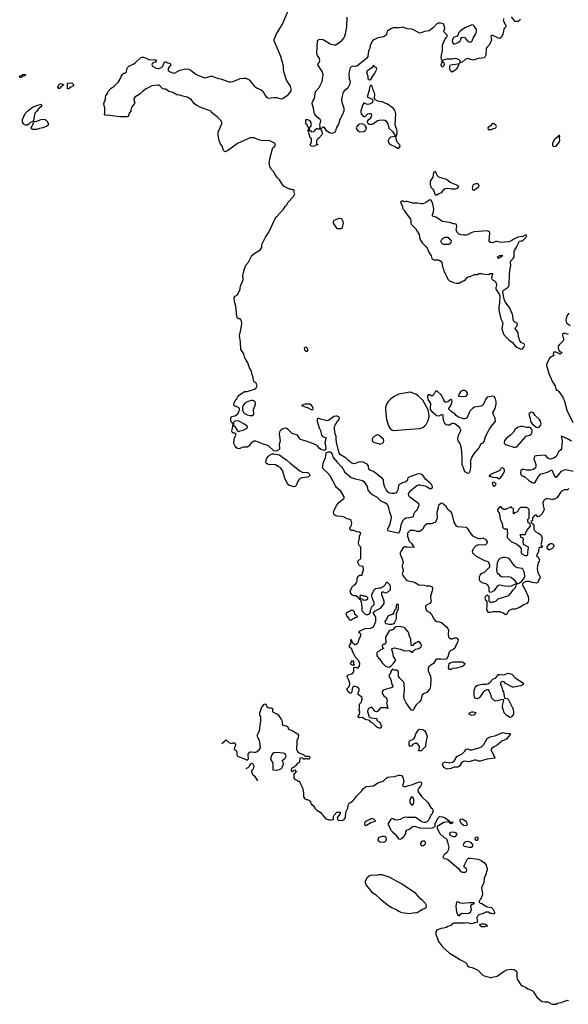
# Model space of a CAD drawing. Header units: inches. Extents: x 1861287 to 2052918, y 204622 to 437896.
# Tile 7 of 215: x 1920646 to 1928465, y 252332 to 266374. Entities that reach past the tile are written whole.
import ezdxf

# ---------------------------------------------------------------- set-up
doc = ezdxf.new("R2010")
doc.units = ezdxf.units.IN
doc.header["$MEASUREMENT"] = 0
doc.layers.add('B9225', color=7, linetype='Continuous')
doc.layers.add('B9226', color=7, linetype='Continuous')

msp = doc.modelspace()

# ---------------------------------------------------------------- linework, layer by layer
at = {"layer": 'B9225', "color": 5, "elevation": 140}
for points in [[(1924563, 260000), (1924639, 259939), (1924670, 259923), (1924750, 259916), (1924766, 259906), (1924778, 259890), (1924782, 259870), (1924748, 259852), (1924670, 259841), (1924643, 259830), (1924626, 259814), (1924611, 259790), (1924588, 259730), (1924570, 259716), (1924550, 259714), (1924510, 259724), (1924490, 259731), (1924467, 259747), (1924450, 259790), (1924426, 259830), (1924394, 259934), (1924380, 259960), (1924361, 259981), (1924330, 260000)], [(1928474, 259690), (1928452, 259668), (1928413, 259667), (1928370, 259648), (1928352, 259630), (1928323, 259577), (1928303, 259557), (1928270, 259535), (1928250, 259538), (1928230, 259528), (1928210, 259538), (1928170, 259542), (1928150, 259542), (1928132, 259530), (1928112, 259510), (1928102, 259490), (1928105, 259445), (1928122, 259390), (1928091, 259329), (1928050, 259288), (1928030, 259286), (1928010, 259306), (1927990, 259306), (1927954, 259270), (1927954, 259230), (1927938, 259222), (1927934, 259210), (1927938, 259198), (1927953, 259193), (1927958, 259178), (1927974, 259170), (1927974, 259110), (1927982, 259090), (1928006, 259066), (1928030, 259058), (1928070, 259031), (1928091, 258990), (1928084, 258916), (1928074, 258890), (1928078, 258878), (1928094, 258870), (1928094, 258850), (1928090, 258846), (1928050, 258846), (1928044, 258836), (1928042, 258790), (1928014, 258730), (1928034, 258710), (1928044, 258684), (1928054, 258670), (1928052, 258650), (1928041, 258639), (1928025, 258590), (1928021, 258541), (1928031, 258490), (1928062, 258430), (1928058, 258410), (1928045, 258390), (1928031, 258349), (1928010, 258338), (1927951, 258349), (1927910, 258364), (1927870, 258364), (1927831, 258349), (1927812, 258330), (1927811, 258310), (1927850, 258245), (1927894, 258150), (1927898, 258102), (1927893, 258073), (1927872, 258050), (1927830, 258029), (1927770, 257989), (1927710, 257969), (1927670, 257969), (1927626, 257954), (1927606, 257934), (1927590, 257898), (1927570, 257888), (1927533, 257913), (1927490, 257929), (1927390, 257929), (1927350, 257919), (1927330, 257922), (1927310, 257948), (1927304, 257970), (1927309, 258010), (1927307, 258067), (1927302, 258082), (1927289, 258090), (1927282, 258130), (1927286, 258150), (1927310, 258172), (1927333, 258153), (1927334, 258090), (1927338, 258078), (1927370, 258062), (1927388, 258072), (1927410, 258072), (1927430, 258082), (1927466, 258114), (1927619, 258161), (1927650, 258198), (1927678, 258242), (1927708, 258270), (1927726, 258310), (1927722, 258322), (1927710, 258326), (1927650, 258295), (1927610, 258289), (1927555, 258295), (1927490, 258309), (1927470, 258304), (1927451, 258289), (1927402, 258230), (1927370, 258208), (1927347, 258207), (1927338, 258230), (1927335, 258275), (1927318, 258310), (1927289, 258329), (1927250, 258337), (1927222, 258350), (1927204, 258370), (1927199, 258390), (1927198, 258430), (1927207, 258453), (1927230, 258474), (1927266, 258490), (1927348, 258570), (1927349, 258590), (1927333, 258633), (1927322, 258642), (1927275, 258655), (1927157, 258717), (1927106, 258766), (1927098, 258790), (1927113, 258830), (1927150, 258875), (1927190, 258888), (1927254, 258886), (1927289, 258891), (1927309, 258910), (1927313, 258933), (1927296, 258956), (1927257, 258977), (1927250, 258979), (1927214, 258970), (1927190, 258970), (1927150, 258985), (1927110, 259010), (1927081, 259041), (1927034, 259114), (1927010, 259133), (1926890, 259141), (1926870, 259149), (1926840, 259210), (1926810, 259326), (1926795, 259350), (1926750, 259388), (1926722, 259430), (1926690, 259462), (1926670, 259478), (1926646, 259474), (1926622, 259450), (1926612, 259430), (1926611, 259410), (1926592, 259348), (1926595, 259265), (1926570, 259208), (1926517, 259183), (1926450, 259182), (1926442, 259178), (1926411, 259150), (1926390, 259109), (1926370, 259088), (1926350, 259075), (1926316, 259076), (1926270, 259088), (1926213, 259087), (1926172, 259050), (1926172, 259010), (1926197, 258937), (1926230, 258902), (1926252, 258870), (1926254, 258854), (1926272, 258850), (1926170, 258849), (1926150, 258858), (1926130, 258858), (1926110, 258842), (1926078, 258790), (1926070, 258770), (1926070, 258750), (1926103, 258670), (1926110, 258630), (1926097, 258590), (1926096, 258570), (1926111, 258530), (1926111, 258510), (1926098, 258470), (1926105, 258450), (1926119, 258430), (1926150, 258391), (1926170, 258376), (1926272, 258350), (1926334, 258314), (1926410, 258311), (1926442, 258302), (1926490, 258299), (1926516, 258290), (1926531, 258270), (1926531, 258250), (1926501, 258150), (1926501, 258130), (1926511, 258091), (1926507, 258070), (1926491, 258050), (1926451, 258030), (1926431, 258010), (1926431, 257990), (1926440, 257960), (1926450, 257942), (1926490, 257918), (1926513, 257893), (1926548, 257828), (1926566, 257806), (1926590, 257791), (1926630, 257787), (1926657, 257777), (1926734, 257710), (1926750, 257691), (1926757, 257670), (1926751, 257610), (1926759, 257570), (1926770, 257556), (1926790, 257545), (1926810, 257545), (1926850, 257559), (1926870, 257557), (1926885, 257545), (1926893, 257530), (1926888, 257492), (1926863, 257450), (1926846, 257410), (1926825, 257390), (1926787, 257373), (1926767, 257353), (1926750, 257288), (1926730, 257255), (1926711, 257249), (1926650, 257255), (1926590, 257254), (1926570, 257238), (1926545, 257190), (1926490, 257159), (1926475, 257145), (1926468, 257130), (1926470, 257090), (1926500, 257010), (1926508, 256970), (1926501, 256870), (1926491, 256830), (1926450, 256779), (1926410, 256764), (1926381, 256739), (1926371, 256710), (1926365, 256670), (1926350, 256649), (1926299, 256601), (1926275, 256565), (1926265, 256535), (1926255, 256525), (1926250, 256522), (1926230, 256529), (1926209, 256550), (1926156, 256630), (1926127, 256690), (1926119, 256730), (1926129, 256810), (1926128, 256910), (1926118, 256930), (1926063, 256983), (1926046, 257010), (1926046, 257070), (1926042, 257082), (1926016, 257096), (1925990, 257098), (1925970, 257108), (1925953, 257107), (1925932, 257070), (1925932, 257048), (1925914, 257030), (1925914, 257010), (1925942, 256950), (1925945, 256910), (1925965, 256870), (1925962, 256858), (1925954, 256850), (1925826, 256814), (1925811, 256789), (1925811, 256770), (1925818, 256758), (1925843, 256723), (1925862, 256710), (1925878, 256690), (1925882, 256650), (1925874, 256630), (1925894, 256550), (1925886, 256550), (1925878, 256558), (1925850, 256562), (1925790, 256558), (1925748, 256512), (1925730, 256504), (1925710, 256510), (1925670, 256565), (1925650, 256567), (1925619, 256550), (1925606, 256530), (1925601, 256510), (1925623, 256443), (1925641, 256421), (1925656, 256416), (1925734, 256410), (1925738, 256378), (1925770, 256362), (1925790, 256332), (1925801, 256290), (1925792, 256270), (1925771, 256269), (1925750, 256275), (1925729, 256290), (1925680, 256340), (1925650, 256358), (1925630, 256378), (1925570, 256395), (1925530, 256422), (1925490, 256418), (1925466, 256430), (1925489, 256470), (1925495, 256495), (1925494, 256514), (1925478, 256530), (1925488, 256550), (1925488, 256610), (1925517, 256643), (1925529, 256689), (1925529, 256709), (1925468, 256750), (1925468, 256770), (1925486, 256810), (1925486, 256830), (1925456, 256856), (1925430, 256866), (1925398, 256862), (1925384, 256836), (1925382, 256790), (1925370, 256768), (1925350, 256768), (1925329, 256789), (1925309, 256830), (1925346, 256870), (1925349, 256910), (1925337, 256957), (1925309, 257011), (1925326, 257030), (1925389, 257051), (1925408, 257072), (1925410, 257134), (1925430, 257142), (1925450, 257132), (1925470, 257132), (1925490, 257154), (1925495, 257190), (1925478, 257230), (1925429, 257289), (1925388, 257368), (1925379, 257399), (1925344, 257430), (1925345, 257450), (1925368, 257490), (1925366, 257530), (1925370, 257534), (1925374, 257530), (1925378, 257498), (1925390, 257494), (1925424, 257464), (1925430, 257462), (1925446, 257470), (1925470, 257494), (1925482, 257538), (1925508, 257590), (1925506, 257610), (1925486, 257630), (1925486, 257650), (1925490, 257654), (1925568, 257692), (1925650, 257694), (1925690, 257714), (1925722, 257790), (1925722, 257850), (1925714, 257874), (1925686, 257910), (1925710, 257942), (1925790, 257982), (1925822, 258018), (1925839, 258050), (1925840, 258080), (1925809, 258170), (1925806, 258210), (1925810, 258214), (1925827, 258213), (1925844, 258204), (1925870, 258202), (1925902, 258218), (1925929, 258250), (1925933, 258290), (1925924, 258310), (1925890, 258348), (1925870, 258348), (1925851, 258310), (1925831, 258289), (1925790, 258268), (1925770, 258268), (1925724, 258256), (1925698, 258242), (1925662, 258170), (1925662, 258150), (1925671, 258131), (1925672, 258110), (1925693, 258067), (1925694, 258030), (1925654, 257990), (1925652, 257968), (1925642, 257950), (1925640, 257920), (1925624, 257896), (1925610, 257888), (1925590, 257888), (1925570, 257898), (1925538, 257930), (1925527, 257953), (1925528, 258010), (1925522, 258030), (1925518, 258078), (1925506, 258090), (1925502, 258102), (1925490, 258106), (1925482, 258122), (1925470, 258126), (1925462, 258142), (1925436, 258156), (1925410, 258158), (1925387, 258167), (1925360, 258200), (1925358, 258230), (1925388, 258290), (1925409, 258311), (1925430, 258322), (1925450, 258354), (1925455, 258370), (1925456, 258404), (1925467, 258433), (1925488, 258452), (1925526, 258454), (1925526, 258466), (1925548, 258530), (1925548, 258550), (1925535, 258575), (1925490, 258586), (1925467, 258633), (1925467, 258653), (1925506, 258690), (1925508, 258850), (1925488, 258870), (1925478, 258890), (1925475, 258910), (1925478, 258950), (1925488, 258970), (1925488, 259010), (1925506, 259050), (1925490, 259066), (1925450, 259068), (1925408, 259088), (1925370, 259089), (1925350, 259108), (1925349, 259131), (1925368, 259150), (1925382, 259190), (1925368, 259230), (1925350, 259248), (1925314, 259254), (1925270, 259281), (1925230, 259289), (1925170, 259293), (1925135, 259310), (1925121, 259330), (1925119, 259350), (1925124, 259370), (1925164, 259450), (1925194, 259490), (1925269, 259550), (1925269, 259570), (1925224, 259650), (1925163, 259703), (1925145, 259725), (1925070, 259867), (1925035, 259910), (1924969, 259970), (1924964, 259990), (1924965, 260000)], [(1925230, 260000), (1925235, 259995), (1925282, 259922), (1925370, 259846), (1925412, 259830), (1925530, 259800), (1925550, 259790), (1925596, 259716), (1925610, 259663), (1925635, 259630), (1925670, 259602), (1925743, 259563), (1925786, 259510), (1925848, 259488), (1925883, 259463), (1925900, 259430), (1925915, 259350), (1925939, 259290), (1925941, 259270), (1925921, 259179), (1925902, 259138), (1925883, 259110), (1925891, 259091), (1926010, 259059), (1926050, 259056), (1926071, 259089), (1926088, 259190), (1926117, 259243), (1926130, 259257), (1926150, 259268), (1926210, 259275), (1926258, 259290), (1926269, 259330), (1926279, 259350), (1926310, 259386), (1926338, 259450), (1926333, 259470), (1926226, 259550), (1926204, 259570), (1926192, 259590), (1926189, 259610), (1926194, 259626), (1926219, 259661), (1926307, 259733), (1926330, 259742), (1926350, 259742), (1926424, 259724), (1926454, 259714), (1926493, 259687), (1926510, 259687), (1926523, 259697), (1926529, 259710), (1926524, 259730), (1926511, 259751), (1926492, 259770), (1926430, 259821), (1926385, 259884), (1926355, 259895), (1926310, 259892), (1926191, 259850), (1926171, 259830), (1926171, 259809), (1926164, 259796), (1926140, 259780), (1926110, 259775), (1926062, 259750), (1926047, 259733), (1926035, 259670), (1926021, 259639), (1926010, 259624), (1925990, 259617), (1925950, 259617), (1925921, 259621), (1925902, 259630), (1925869, 259670), (1925850, 259708), (1925837, 259750), (1925829, 259810), (1925815, 259830), (1925690, 259932), (1925650, 259943), (1925630, 259953), (1925622, 259970), (1925618, 260000)], [(1926960, 260000), (1926986, 259930), (1927030, 259906), (1927050, 259913), (1927073, 259950), (1927075, 260000)], [(1928001, 260000), (1927997, 259983), (1927970, 259961), (1927930, 259949), (1927870, 259949), (1927830, 259959), (1927810, 259959), (1927790, 259946), (1927784, 259910), (1927787, 259887), (1927802, 259870), (1927830, 259863), (1927850, 259851), (1927901, 259801), (1927950, 259773), (1927970, 259768), (1927990, 259771), (1928039, 259861), (1928067, 259893), (1928170, 259921), (1928230, 259952), (1928270, 259862), (1928290, 259851), (1928310, 259866), (1928347, 259913), (1928370, 259933), (1928410, 259956), (1928430, 259959), (1928535, 259935)], [(1923529, 256052), (1923590, 256102), (1923627, 256067), (1923650, 256056), (1923670, 256051), (1923690, 256061), (1923710, 256059), (1923717, 256050), (1923724, 256030), (1923706, 255990), (1923702, 255970), (1923731, 255950), (1923739, 255930), (1923739, 255890), (1923751, 255871), (1923850, 255835), (1923890, 255816), (1923899, 255821), (1923905, 255835), (1923904, 255890), (1923908, 255912), (1923916, 255924), (1923929, 255931), (1923947, 255933), (1923990, 255926), (1924010, 255929), (1924030, 255936), (1924061, 255959), (1924078, 255990), (1924069, 256070), (1924064, 256090), (1924034, 256150), (1924030, 256170), (1924062, 256230), (1924084, 256376), (1924085, 256410), (1924082, 256430), (1924070, 256455), (1924067, 256490), (1924090, 256558), (1924130, 256613), (1924150, 256616), (1924175, 256575), (1924186, 256566), (1924210, 256560), (1924230, 256562), (1924250, 256551), (1924248, 256510), (1924258, 256498), (1924310, 256476), (1924330, 256461), (1924379, 256390), (1924386, 256370), (1924388, 256328), (1924394, 256314), (1924410, 256306), (1924450, 256303), (1924467, 256290), (1924478, 256258), (1924530, 256236), (1924590, 256201), (1924607, 256187), (1924619, 256170), (1924616, 256130), (1924597, 256090), (1924594, 256070), (1924591, 255971), (1924596, 255950), (1924611, 255931), (1924630, 255916), (1924694, 255890), (1924713, 255873), (1924770, 255872), (1924782, 255850), (1924770, 255826), (1924748, 255828), (1924730, 255838), (1924712, 255828), (1924690, 255826), (1924670, 255846), (1924638, 255842), (1924633, 255787), (1924600, 255760), (1924570, 255726), (1924558, 255722), (1924553, 255707), (1924518, 255702), (1924514, 255670), (1924518, 255658), (1924530, 255654), (1924542, 255658), (1924547, 255673), (1924570, 255674), (1924578, 255658), (1924592, 255652), (1924590, 255646), (1924578, 255642), (1924573, 255627), (1924558, 255622), (1924553, 255607), (1924552, 255570), (1924565, 255545), (1924594, 255530), (1924610, 255514), (1924630, 255514), (1924640, 255500), (1924644, 255484), (1924679, 255419), (1924691, 255350), (1924691, 255290), (1924710, 255262), (1924730, 255252), (1924750, 255252), (1924791, 255231), (1924792, 255210), (1924802, 255190), (1924830, 255165), (1924851, 255130), (1924881, 255101), (1924930, 255071), (1925010, 254978), (1925063, 254963), (1925090, 254961), (1925114, 254966), (1925118, 254970), (1925118, 255010), (1925126, 255030), (1925167, 255073), (1925210, 255074), (1925214, 255070), (1925212, 255050), (1925184, 255016), (1925172, 254990), (1925174, 254970), (1925193, 254953), (1925250, 254958), (1925270, 254966), (1925290, 254994), (1925295, 255070), (1925324, 255130), (1925328, 255172), (1925335, 255190), (1925341, 255199), (1925390, 255231), (1925409, 255250), (1925453, 255307), (1925523, 255377), (1925547, 255410), (1925570, 255430), (1925590, 255440), (1925690, 255446), (1925751, 255489), (1925828, 255512), (1925866, 255554), (1925894, 255570), (1925930, 255578), (1925990, 255583), (1926050, 255602), (1926070, 255602), (1926090, 255595), (1926107, 255570), (1926119, 255510), (1926102, 255450), (1926110, 255441), (1926130, 255432), (1926187, 255453), (1926230, 255463), (1926330, 255502), (1926350, 255506), (1926362, 255502), (1926372, 255492), (1926373, 255470), (1926359, 255441), (1926328, 255410), (1926319, 255390), (1926323, 255363), (1926379, 255290), (1926464, 255210), (1926510, 255131), (1926523, 255123), (1926537, 255097), (1926538, 255090), (1926523, 255050), (1926508, 255030), (1926476, 254964), (1926450, 254936), (1926430, 254927), (1926413, 254927), (1926390, 254929), (1926362, 254942), (1926310, 254984), (1926285, 254995), (1926170, 254995), (1926150, 255002), (1926123, 254997), (1926070, 254969), (1926030, 254959), (1925990, 254963), (1925970, 254979), (1925950, 254982), (1925930, 254964), (1925896, 254910), (1925896, 254890), (1925911, 254871), (1925935, 254815), (1925959, 254790), (1925999, 254759), (1926047, 254690), (1926070, 254685), (1926090, 254695), (1926127, 254730), (1926149, 254769), (1926150, 254794), (1926163, 254817), (1926170, 254822), (1926190, 254825), (1926250, 254867), (1926270, 254871), (1926288, 254868), (1926350, 254851), (1926490, 254845), (1926529, 254851), (1926556, 254864), (1926567, 254873), (1926568, 254908), (1926575, 254930), (1926609, 254991), (1926630, 255012), (1926670, 255007), (1926710, 254993), (1926767, 254950), (1926765, 254945), (1926772, 254932), (1926784, 254936), (1926822, 254930), (1926815, 254925), (1926811, 254910), (1926790, 254905), (1926780, 254920), (1926755, 254935), (1926693, 254927), (1926594, 254870), (1926594, 254850), (1926604, 254824), (1926630, 254774), (1926694, 254710), (1926731, 254691), (1926745, 254650), (1926746, 254626), (1926762, 254570), (1926752, 254530), (1926732, 254490), (1926710, 254478), (1926690, 254458), (1926678, 254430), (1926694, 254410), (1926730, 254406), (1926750, 254398), (1926901, 254270), (1926920, 254240), (1926941, 254221), (1926957, 254217), (1927002, 254218), (1927015, 254230), (1927019, 254250), (1927010, 254268), (1926982, 254290), (1926979, 254310), (1927024, 254396), (1927044, 254416), (1927070, 254418), (1927181, 254401), (1927223, 254383), (1927271, 254351), (1927294, 254314), (1927307, 254270), (1927307, 254250), (1927287, 254173), (1927265, 254130), (1927262, 254070), (1927226, 253994), (1927242, 253910), (1927237, 253883), (1927212, 253828), (1927194, 253810), (1927194, 253790), (1927210, 253774), (1927232, 253772), (1927310, 253722), (1927370, 253714), (1927390, 253694), (1927413, 253647), (1927414, 253626), (1927390, 253618), (1927370, 253626), (1927350, 253626), (1927330, 253646), (1927290, 253648), (1927251, 253629), (1927190, 253608), (1927172, 253590), (1927162, 253570), (1927165, 253525), (1927172, 253508), (1927160, 253500), (1927130, 253495), (1927110, 253484), (1927070, 253481), (1927046, 253490), (1927010, 253494), (1926990, 253489), (1926830, 253488), (1926810, 253478), (1926790, 253458), (1926750, 253442), (1926730, 253429), (1926684, 253416), (1926650, 253415), (1926592, 253390), (1926578, 253370), (1926576, 253330), (1926617, 253230), (1926671, 253150), (1926770, 253062), (1926831, 253030), (1926930, 252966), (1927002, 252930), (1927018, 252910), (1927030, 252882), (1927050, 252865), (1927090, 252858), (1927130, 252845), (1927177, 252817), (1927250, 252742), (1927350, 252712), (1927370, 252712), (1927381, 252719), (1927450, 252733), (1927550, 252804), (1927590, 252823), (1927650, 252835), (1927692, 252830), (1927718, 252810), (1927731, 252790), (1927731, 252710), (1927736, 252690), (1927790, 252611), (1927810, 252596), (1927857, 252577), (1927890, 252551), (1927952, 252530), (1927971, 252511), (1928015, 252435), (1928080, 252380), (1928090, 252372), (1928130, 252365), (1928170, 252365), (1928196, 252356), (1928210, 252342), (1928233, 252333), (1928290, 252332), (1928313, 252347), (1928370, 252359), (1928450, 252391), (1928470, 252384)], [(1923950, 255766), (1923930, 255759), (1923917, 255723), (1923897, 255703), (1923871, 255692)], [(1924035, 255520), (1924034, 255530), (1924009, 255570), (1923970, 255605), (1923957, 255630), (1923953, 255650), (1923956, 255664), (1923979, 255690), (1923989, 255730), (1923975, 255755), (1923950, 255766)]]:
    msp.add_lwpolyline(points, dxfattribs=at)
for points in [[(1927530, 259982), (1927510, 259978), (1927496, 259950), (1927481, 259939), (1927354, 259890), (1927345, 259875), (1927334, 259870), (1927344, 259864), (1927390, 259851), (1927450, 259845), (1927470, 259831), (1927490, 259831), (1927518, 259862), (1927555, 259930), (1927555, 259950), (1927550, 259962)], [(1927390, 259778), (1927382, 259770), (1927390, 259734), (1927410, 259722), (1927428, 259732), (1927438, 259750), (1927414, 259774)], [(1927650, 259426), (1927570, 259388), (1927548, 259388), (1927523, 259403), (1927510, 259426), (1927490, 259426), (1927454, 259390), (1927454, 259370), (1927480, 259340), (1927492, 259250), (1927517, 259197), (1927525, 259170), (1927525, 259145), (1927530, 259134), (1927550, 259114), (1927590, 259114), (1927594, 259110), (1927594, 259070), (1927602, 259050), (1927594, 259030), (1927594, 258990), (1927650, 258932), (1927732, 258892), (1927764, 258864), (1927794, 258830), (1927794, 258770), (1927812, 258750), (1927847, 258733), (1927870, 258734), (1927882, 258738), (1927886, 258750), (1927887, 258787), (1927895, 258805), (1927898, 258850), (1927890, 258858), (1927828, 258888), (1927827, 258907), (1927818, 258930), (1927826, 258950), (1927826, 258970), (1927810, 258986), (1927787, 258987), (1927786, 259030), (1927790, 259034), (1927850, 259034), (1927875, 259090), (1927926, 259150), (1927922, 259182), (1927910, 259186), (1927902, 259202), (1927886, 259210), (1927886, 259250), (1927902, 259258), (1927906, 259270), (1927906, 259390), (1927888, 259408), (1927870, 259418), (1927784, 259416), (1927754, 259390), (1927752, 259370), (1927731, 259349), (1927698, 259342), (1927690, 259326), (1927686, 259330), (1927686, 259390), (1927682, 259402), (1927667, 259407)], [(1928190, 258808), (1928166, 258830), (1928166, 258850), (1928188, 258890), (1928210, 258902), (1928230, 258902), (1928250, 258894), (1928258, 258870), (1928250, 258846), (1928234, 258830)], [(1927564, 258704), (1927530, 258703), (1927488, 258692), (1927468, 258672), (1927453, 258630), (1927441, 258530), (1927445, 258505), (1927458, 258478), (1927471, 258470), (1927490, 258445), (1927511, 258431), (1927547, 258427), (1927610, 258434), (1927650, 258424), (1927691, 258390), (1927730, 258334), (1927750, 258332), (1927770, 258342), (1927800, 258360), (1927826, 258394), (1927845, 258430), (1927839, 258490), (1927819, 258539), (1927809, 258549), (1927739, 258559), (1927712, 258572), (1927694, 258590), (1927625, 258685), (1927610, 258695)], [(1925510, 258166), (1925498, 258162), (1925494, 258150), (1925498, 258118), (1925530, 258114), (1925538, 258098), (1925550, 258094), (1925570, 258102), (1925590, 258102), (1925606, 258110), (1925606, 258130), (1925590, 258146), (1925570, 258146), (1925550, 258158), (1925530, 258158)], [(1925350, 257806), (1925339, 257839), (1925309, 257870), (1925299, 257890), (1925310, 257918), (1925330, 257934), (1925356, 257944), (1925370, 257954), (1925392, 257952), (1925413, 257933), (1925418, 257898), (1925430, 257894), (1925438, 257878), (1925454, 257870), (1925451, 257849), (1925418, 257842), (1925414, 257830), (1925390, 257826), (1925370, 257808)], [(1926030, 258038), (1926014, 258030), (1926014, 257990), (1926002, 257958), (1925990, 257946), (1925980, 257920), (1925964, 257896), (1925952, 257888), (1925930, 257888), (1925892, 257868), (1925875, 257825), (1925852, 257790), (1925853, 257773), (1925864, 257764), (1925910, 257752), (1925950, 257752), (1925970, 257758), (1925990, 257772), (1926018, 257830), (1926016, 257904), (1926038, 257962), (1926046, 257970), (1926046, 258030)], [(1926050, 257719), (1926010, 257715), (1925983, 257697), (1925970, 257678), (1925952, 257668), (1925930, 257668), (1925910, 257658), (1925862, 257570), (1925862, 257530), (1925871, 257510), (1925860, 257480), (1925850, 257466), (1925830, 257466), (1925814, 257450), (1925818, 257418), (1925834, 257410), (1925818, 257402), (1925814, 257390), (1925790, 257388), (1925770, 257368), (1925734, 257350), (1925734, 257310), (1925738, 257298), (1925752, 257292), (1925754, 257270), (1925770, 257262), (1925790, 257242), (1925810, 257202), (1925857, 257157), (1925885, 257145), (1925910, 257142), (1925940, 257160), (1925980, 257200), (1925996, 257224), (1926000, 257240), (1926002, 257250), (1925975, 257290), (1925969, 257310), (1925969, 257330), (1925948, 257390), (1925955, 257405), (1925986, 257414), (1926014, 257410), (1926070, 257395), (1926130, 257371), (1926200, 257380), (1926224, 257364), (1926230, 257354), (1926250, 257354), (1926261, 257379), (1926285, 257395), (1926334, 257406), (1926369, 257430), (1926373, 257450), (1926369, 257470), (1926350, 257494), (1926330, 257504), (1926290, 257489), (1926258, 257462), (1926250, 257448), (1926230, 257446), (1926224, 257464), (1926221, 257541), (1926198, 257590), (1926195, 257615), (1926183, 257643), (1926130, 257708)], [(1925410, 257166), (1925390, 257168), (1925370, 257178), (1925358, 257190), (1925365, 257195), (1925370, 257212), (1925390, 257234), (1925402, 257210), (1925402, 257182), (1925414, 257170)], [(1926770, 257106), (1926758, 257130), (1926769, 257191), (1926792, 257208), (1926826, 257214), (1926950, 257214), (1926970, 257208), (1926988, 257190), (1926983, 257170), (1926956, 257150), (1926870, 257125), (1926819, 257121), (1926790, 257106)], [(1927690, 256856), (1927670, 256857), (1927607, 256887), (1927569, 256909), (1927550, 256929), (1927526, 256934), (1927510, 256928), (1927501, 256919), (1927501, 256890), (1927511, 256871), (1927527, 256810), (1927541, 256790), (1927558, 256698), (1927590, 256692), (1927610, 256682), (1927657, 256590), (1927673, 256550), (1927682, 256510), (1927683, 256470), (1927670, 256449), (1927650, 256429), (1927630, 256422), (1927625, 256425), (1927590, 256449), (1927549, 256490), (1927529, 256570), (1927529, 256591), (1927546, 256670), (1927538, 256678), (1927530, 256678), (1927430, 256654), (1927410, 256664), (1927376, 256696), (1927352, 256772), (1927330, 256815), (1927310, 256819), (1927270, 256804), (1927250, 256782), (1927206, 256714), (1927190, 256699), (1927170, 256689), (1927150, 256693), (1927140, 256700), (1927130, 256710), (1927125, 256730), (1927125, 256810), (1927137, 256850), (1927150, 256870), (1927170, 256885), (1927236, 256896), (1927290, 256896), (1927318, 256902), (1927352, 256928), (1927390, 256970), (1927434, 256986), (1927470, 257034), (1927490, 257037), (1927547, 257033), (1927610, 257055), (1927659, 257039), (1927708, 256988), (1927825, 256910), (1927818, 256890), (1927785, 256875)], [(1927090, 256453), (1927049, 256470), (1927059, 256490), (1927066, 256494), (1927090, 256504), (1927103, 256503), (1927130, 256499), (1927145, 256490), (1927138, 256470), (1927130, 256464), (1927110, 256454)], [(1926330, 255946), (1926328, 255950), (1926338, 255962), (1926342, 256010), (1926320, 256040), (1926296, 256056), (1926290, 256058), (1926258, 256042), (1926245, 256035), (1926230, 256015), (1926210, 256008), (1926195, 256030), (1926195, 256070), (1926202, 256090), (1926263, 256117), (1926277, 256143), (1926292, 256190), (1926310, 256219), (1926330, 256246), (1926350, 256257), (1926390, 256251), (1926419, 256230), (1926434, 256210), (1926452, 256150), (1926450, 256128), (1926433, 256070), (1926432, 256010), (1926370, 255948)], [(1927590, 256196), (1927630, 256199), (1927641, 256190), (1927590, 256119), (1927573, 256107), (1927516, 256084), (1927453, 256027), (1927399, 256001), (1927367, 255973), (1927365, 255950), (1927418, 255850), (1927416, 255844), (1927311, 255829), (1927210, 255799), (1927190, 255799), (1927150, 255813), (1927130, 255813), (1927050, 255789), (1926990, 255801), (1926970, 255797), (1926942, 255778), (1926912, 255728), (1926890, 255713), (1926845, 255715), (1926790, 255696), (1926750, 255687), (1926729, 255689), (1926689, 255710), (1926674, 255750), (1926675, 255765), (1926683, 255777), (1926709, 255791), (1926770, 255776), (1926816, 255784), (1926845, 255810), (1926876, 255864), (1926950, 255905), (1926990, 255942), (1927010, 255972), (1927030, 255976), (1927062, 255962), (1927090, 255960), (1927177, 255983), (1927230, 256003), (1927262, 256038), (1927310, 256121), (1927353, 256147), (1927430, 256167), (1927530, 256207)], [(1924310, 255924), (1924270, 255920), (1924250, 255905), (1924240, 255890), (1924224, 255850), (1924222, 255830), (1924256, 255770), (1924254, 255674), (1924310, 255671), (1924350, 255681), (1924380, 255700), (1924388, 255710), (1924390, 255734), (1924402, 255738), (1924406, 255770), (1924389, 255810), (1924430, 255842), (1924443, 255870), (1924439, 255890), (1924427, 255907), (1924395, 255915)], [(1926230, 255289), (1926207, 255253), (1926208, 255210), (1926230, 255178), (1926250, 255174), (1926262, 255210), (1926264, 255250), (1926256, 255276)], [(1925670, 254977), (1925650, 254976), (1925621, 254959), (1925592, 254950), (1925565, 254930), (1925558, 254910), (1925565, 254885), (1925570, 254882), (1925590, 254885), (1925650, 254925), (1925710, 254942), (1925718, 254950), (1925695, 254970)], [(1927010, 254875), (1926970, 254884), (1926939, 254910), (1926922, 254950), (1926926, 254970), (1926950, 254975), (1926999, 254950), (1927015, 254930), (1927025, 254890)], [(1925845, 254724), (1925810, 254723), (1925767, 254713), (1925756, 254704), (1925751, 254671), (1925761, 254661), (1925782, 254650), (1925830, 254644), (1925850, 254651), (1925867, 254670), (1925873, 254693), (1925870, 254709), (1925859, 254719)], [(1926830, 254721), (1926798, 254730), (1926775, 254750), (1926775, 254770), (1926793, 254787), (1926810, 254791), (1926848, 254788), (1926870, 254775), (1926874, 254770), (1926873, 254750), (1926850, 254721)], [(1927150, 254666), (1927138, 254690), (1927142, 254710), (1927150, 254718), (1927170, 254722), (1927174, 254710), (1927170, 254666)], [(1926410, 254661), (1926390, 254658), (1926370, 254645), (1926359, 254630), (1926357, 254610), (1926370, 254595), (1926390, 254594), (1926410, 254604), (1926422, 254610), (1926434, 254630), (1926424, 254650)], [(1927090, 254569), (1927050, 254569), (1926983, 254583), (1926975, 254590), (1926973, 254610), (1926981, 254630), (1926990, 254643), (1927010, 254656), (1927030, 254658), (1927062, 254650), (1927078, 254638), (1927098, 254610), (1927102, 254590)], [(1925810, 254177), (1925763, 254177), (1925730, 254169), (1925666, 254174), (1925630, 254162), (1925592, 254130), (1925571, 254090), (1925571, 254070), (1925585, 254030), (1925666, 253930), (1925718, 253898), (1925786, 253830), (1925902, 253742), (1925950, 253713), (1926010, 253686), (1926050, 253659), (1926090, 253643), (1926210, 253627), (1926270, 253642), (1926290, 253638), (1926310, 253642), (1926389, 253691), (1926438, 253710), (1926442, 253730), (1926439, 253750), (1926429, 253770), (1926393, 253810), (1926357, 253837), (1926293, 253910), (1926090, 254050), (1925910, 254143)], [(1926890, 253793), (1926871, 253789), (1926861, 253730), (1926871, 253650), (1926890, 253602), (1926910, 253594), (1926918, 253610), (1926946, 253634), (1927010, 253627), (1927046, 253634), (1927073, 253647), (1927084, 253690), (1927078, 253730), (1927090, 253754), (1927126, 253770), (1927118, 253778), (1927050, 253779), (1926950, 253770), (1926930, 253773)], [(1927230, 253438), (1927208, 253450), (1927206, 253470), (1927230, 253482), (1927270, 253482), (1927294, 253470), (1927298, 253458), (1927313, 253453), (1927310, 253446), (1927290, 253446), (1927270, 253438)]]:
    msp.add_lwpolyline(points, close=True, dxfattribs=at)
at = {"layer": 'B9226', "color": 5}
for points, elevation in [([(1925618, 260000), (1925617, 260010), (1925597, 260037), (1925542, 260062), (1925510, 260069), (1925477, 260063), (1925430, 260044), (1925410, 260042), (1925382, 260050), (1925330, 260085), (1925299, 260119), (1925217, 260170), (1925199, 260190), (1925163, 260350), (1925156, 260390), (1925157, 260430), (1925144, 260470), (1925132, 260532), (1925135, 260570), (1925143, 260590), (1925167, 260633), (1925199, 260670), (1925204, 260690), (1925195, 260710), (1925170, 260719), (1925150, 260721), (1925130, 260713), (1925091, 260690), (1925059, 260661), (1925030, 260653), (1924935, 260675), (1924910, 260688), (1924893, 260687), (1924884, 260676), (1924885, 260650), (1924914, 260554), (1924934, 260514), (1924946, 260450), (1924962, 260430), (1925014, 260410), (1924997, 260350), (1925010, 260270), (1925007, 260250), (1924991, 260229), (1924943, 260243), (1924920, 260259), (1924890, 260295), (1924850, 260322), (1924730, 260364), (1924647, 260387), (1924637, 260397), (1924607, 260447), (1924530, 260474), (1924471, 260531), (1924450, 260543), (1924430, 260547), (1924410, 260544), (1924387, 260533), (1924360, 260510), (1924347, 260490), (1924343, 260470), (1924360, 260370), (1924345, 260315), (1924351, 260269), (1924347, 260250), (1924340, 260240), (1924310, 260224), (1924290, 260219), (1924270, 260224), (1924190, 260298), (1924106, 260326), (1924010, 260364), (1923990, 260362), (1923964, 260350), (1923941, 260330), (1923911, 260290), (1923890, 260279), (1923830, 260278), (1923770, 260255), (1923750, 260259), (1923734, 260270), (1923718, 260290), (1923698, 260330), (1923702, 260390), (1923715, 260430), (1923728, 260450), (1923727, 260467), (1923715, 260475), (1923690, 260479), (1923673, 260493), (1923670, 260510), (1923681, 260550), (1923687, 260607), (1923682, 260622), (1923670, 260626), (1923655, 260655), (1923654, 260674), (1923656, 260690), (1923667, 260713), (1923714, 260726), (1923750, 260750), (1923773, 260793), (1923779, 260810), (1923779, 260830), (1923765, 260845), (1923705, 260865), (1923699, 260890), (1923701, 260910), (1923730, 260962), (1923746, 260970), (1923748, 260990), (1923758, 261010), (1923850, 261071), (1923890, 261071), (1923994, 261106), (1924017, 261123), (1924029, 261150), (1924014, 261190), (1923989, 261209), (1923979, 261230), (1923973, 261270), (1923957, 261310), (1923944, 261370), (1923921, 261410), (1923898, 261478), (1923853, 261550), (1923839, 261610), (1923800, 261670), (1923794, 261774), (1923778, 261870), (1923794, 261930), (1923812, 262030), (1923810, 262050), (1923803, 262090), (1923790, 262109), (1923770, 262109), (1923750, 262117), (1923739, 262139), (1923725, 262290), (1923707, 262350), (1923704, 262410), (1923718, 262430), (1923749, 262451), (1923789, 262530), (1923789, 262550), (1923799, 262590), (1923819, 262630), (1923829, 262670), (1923826, 262730), (1923829, 262750), (1923850, 262822), (1923869, 262871), (1923906, 262914), (1923953, 263010), (1923984, 263036), (1924074, 263090), (1924089, 263110), (1924095, 263125), (1924099, 263170), (1924150, 263272), (1924189, 263331), (1924217, 263383), (1924284, 263530), (1924310, 263565), (1924408, 263670), (1924429, 263711), (1924449, 263731), (1924470, 263772), (1924550, 263854), (1924568, 263890), (1924558, 263910), (1924556, 263936), (1924550, 263946), (1924530, 263946), (1924510, 263958), (1924490, 263958), (1924416, 263996), (1924388, 264030), (1924350, 264088), (1924310, 264128), (1924285, 264165), (1924264, 264210), (1924236, 264236), (1924215, 264270), (1924202, 264318), (1924209, 264390), (1924248, 264530), (1924256, 264544), (1924287, 264573), (1924286, 264610), (1924230, 264639), (1924210, 264644), (1924090, 264649), (1924050, 264661), (1923990, 264689), (1923930, 264689), (1923750, 264609), (1923610, 264504), (1923569, 264489), (1923549, 264509), (1923533, 264570), (1923510, 264602), (1923489, 264650), (1923473, 264727), (1923477, 264770), (1923527, 264890), (1923527, 264910), (1923519, 264930), (1923459, 264990), (1923382, 265050), (1923375, 265070), (1923238, 265118), (1923170, 265150), (1923136, 265176), (1923090, 265236), (1923031, 265270), (1922970, 265282), (1922930, 265299), (1922884, 265304), (1922830, 265337), (1922770, 265350), (1922730, 265383), (1922710, 265381), (1922687, 265387), (1922650, 265426), (1922630, 265438), (1922610, 265440), (1922531, 265430), (1922448, 265390), (1922396, 265350), (1922363, 265317), (1922287, 265270), (1922274, 265250), (1922274, 265230), (1922287, 265190), (1922283, 265177), (1922246, 265130), (1922232, 265090), (1922232, 265068), (1922210, 265046), (1922202, 265030), (1922202, 265010), (1922185, 264995), (1922171, 264989), (1922069, 264989), (1921930, 265009), (1921866, 265010), (1921849, 265029), (1921857, 265043), (1921859, 265070), (1921858, 265110), (1921846, 265174), (1921855, 265205), (1921869, 265230), (1921869, 265270), (1921875, 265290), (1921902, 265330), (1921909, 265351), (1921950, 265398), (1921993, 265427), (1922052, 265488), (1922069, 265510), (1922090, 265562), (1922110, 265592), (1922130, 265612), (1922150, 265612), (1922160, 265620), (1922168, 265630), (1922173, 265670), (1922185, 265695), (1922202, 265710), (1922274, 265746), (1922298, 265762), (1922370, 265831), (1922390, 265838), (1922410, 265838), (1922450, 265825), (1922490, 265802), (1922570, 265805), (1922594, 265790), (1922582, 265770), (1922558, 265762), (1922535, 265745), (1922531, 265730), (1922538, 265710), (1922590, 265683), (1922610, 265677), (1922630, 265678), (1922665, 265690), (1922684, 265710), (1922710, 265774), (1922730, 265774), (1922744, 265764), (1922790, 265751), (1922798, 265730), (1922763, 265677), (1922762, 265650), (1922790, 265630), (1922830, 265617), (1922850, 265613), (1922863, 265617), (1922930, 265656), (1923010, 265675), (1923051, 265670), (1923090, 265647), (1923157, 265597), (1923183, 265583), (1923269, 265551), (1923290, 265546), (1923310, 265548), (1923370, 265570), (1923390, 265570), (1923462, 265542), (1923510, 265530), (1923630, 265488), (1923650, 265486), (1923690, 265493), (1923790, 265537), (1923830, 265542), (1923870, 265539), (1923916, 265516), (1923990, 265430), (1924021, 265401), (1924078, 265378), (1924110, 265355), (1924150, 265286), (1924170, 265266), (1924190, 265256), (1924270, 265265), (1924310, 265262), (1924370, 265246), (1924390, 265248), (1924470, 265304), (1924509, 265350), (1924517, 265370), (1924517, 265390), (1924505, 265425), (1924449, 265510), (1924416, 265616), (1924406, 265670), (1924405, 265710), (1924369, 265849), (1924275, 266070), (1924275, 266090), (1924304, 266170), (1924332, 266208), (1924344, 266236), (1924393, 266310), (1924469, 266490)], 140), ([(1927547, 266390), (1927539, 266370), (1927544, 266344), (1927576, 266290), (1927576, 266270), (1927550, 266250), (1927544, 266236), (1927530, 266168), (1927515, 266125), (1927490, 266104), (1927470, 266109), (1927390, 266149), (1927372, 266148), (1927362, 266138), (1927371, 266090), (1927366, 266070), (1927339, 266010), (1927303, 265977), (1927296, 265964), (1927290, 265868), (1927272, 265828), (1927230, 265827), (1927182, 265818), (1927110, 265798), (1927030, 265819), (1926996, 265804), (1926950, 265767), (1926935, 265765), (1926930, 265758), (1926922, 265762), (1926922, 265790), (1926892, 265812), (1926877, 265817), (1926850, 265818), (1926809, 265809), (1926730, 265809), (1926698, 265802), (1926674, 265790), (1926674, 265770), (1926690, 265762), (1926694, 265734), (1926685, 265710), (1926670, 265699), (1926655, 265715), (1926654, 265730), (1926668, 265770), (1926668, 265790), (1926658, 265810), (1926655, 265835), (1926657, 265870), (1926670, 265930), (1926674, 266010), (1926704, 266090), (1926736, 266130), (1926741, 266150), (1926696, 266196), (1926691, 266210), (1926706, 266250), (1926690, 266311), (1926670, 266321), (1926650, 266322), (1926610, 266323), (1926590, 266317), (1926540, 266260), (1926484, 266216), (1926415, 266205), (1926370, 266187), (1926350, 266183), (1926330, 266190), (1926250, 266234), (1926230, 266239), (1926170, 266242), (1926110, 266267), (1926050, 266260), (1925970, 266258), (1925937, 266243), (1925889, 266210), (1925877, 266190), (1925867, 266153), (1925857, 266143), (1925829, 266131), (1925750, 266114), (1925693, 266087), (1925673, 266070), (1925641, 266010), (1925634, 265970), (1925619, 265930), (1925610, 265850), (1925590, 265820), (1925519, 265761), (1925450, 265711), (1925430, 265707), (1925390, 265710), (1925370, 265701), (1925355, 265685), (1925340, 265630), (1925338, 265602), (1925341, 265530), (1925354, 265490), (1925350, 265452), (1925323, 265397), (1925276, 265364), (1925258, 265342), (1925235, 265265), (1925234, 265230), (1925242, 265182), (1925266, 265110), (1925265, 265070), (1925251, 265030), (1925209, 264951), (1925190, 264882), (1925163, 264837), (1925149, 264791), (1925134, 264766), (1925110, 264755), (1925090, 264753), (1925061, 264761), (1925024, 264784), (1924990, 264835), (1924978, 264838), (1924970, 264846), (1924950, 264826), (1924938, 264822), (1924934, 264810), (1924954, 264790), (1924954, 264770), (1924962, 264750), (1924952, 264730), (1924910, 264686), (1924898, 264682), (1924894, 264670), (1924874, 264650), (1924874, 264610), (1924878, 264598), (1924893, 264593), (1924893, 264587), (1924858, 264582), (1924852, 264568), (1924830, 264566), (1924806, 264570), (1924790, 264586), (1924788, 264590), (1924806, 264630), (1924806, 264670), (1924802, 264682), (1924786, 264690), (1924782, 264722), (1924770, 264726), (1924766, 264786), (1924746, 264790), (1924762, 264798), (1924766, 264830), (1924762, 264842), (1924747, 264847), (1924746, 264870), (1924726, 264890), (1924726, 264950), (1924750, 264952), (1924770, 264942), (1924794, 264910), (1924794, 264850), (1924778, 264842), (1924774, 264810), (1924778, 264798), (1924793, 264793), (1924798, 264778), (1924810, 264774), (1924842, 264778), (1924846, 264790), (1924867, 264813), (1924880, 264820), (1924890, 264822), (1924910, 264814), (1924922, 264818), (1924928, 264850), (1924922, 264870), (1924939, 264930), (1924929, 264950), (1924886, 264986), (1924849, 265030), (1924841, 265050), (1924835, 265110), (1924815, 265175), (1924815, 265190), (1924823, 265210), (1924848, 265250), (1924864, 265350), (1924913, 265407), (1924955, 265490), (1924971, 265590), (1924957, 265637), (1924895, 265730), (1924902, 265750), (1924918, 265770), (1924925, 265790), (1924918, 265818), (1924890, 265862), (1924880, 265890), (1924890, 266070), (1924910, 266090), (1924950, 266095), (1924970, 266090), (1925070, 266030), (1925130, 266014), (1925150, 266016), (1925219, 266061), (1925240, 266080), (1925265, 266110), (1925281, 266139), (1925289, 266170), (1925307, 266270), (1925314, 266410)], 120), ([(1927779, 266381), (1927770, 266362), (1927750, 266349), (1927730, 266346), (1927709, 266350), (1927656, 266416)], 120), ([(1928475, 262190), (1928446, 262150), (1928431, 262090), (1928439, 262050), (1928490, 262011)], 140), ([(1928470, 261884), (1928420, 261900), (1928390, 261898), (1928382, 261890), (1928382, 261870), (1928385, 261850), (1928398, 261830), (1928398, 261810), (1928392, 261792), (1928339, 261741), (1928323, 261717), (1928319, 261701), (1928325, 261665), (1928334, 261654), (1928342, 261642), (1928371, 261630), (1928365, 261615), (1928350, 261604), (1928291, 261631), (1928252, 261630), (1928251, 261610), (1928259, 261590), (1928257, 261583), (1928204, 261550), (1928162, 261478), (1928156, 261450), (1928158, 261430), (1928188, 261330), (1928220, 261250), (1928239, 261210), (1928277, 261150), (1928290, 261092), (1928310, 261091), (1928330, 261071), (1928389, 260989), (1928412, 260932), (1928445, 260805), (1928531, 260629)], 140), ([(1927075, 260000), (1927078, 260090), (1927091, 260130), (1927130, 260190), (1927195, 260270), (1927213, 260310), (1927229, 260330), (1927250, 260339), (1927264, 260356), (1927284, 260430), (1927321, 260499), (1927343, 260537), (1927429, 260650), (1927421, 260690), (1927393, 260750), (1927391, 260770), (1927421, 260830), (1927437, 260890), (1927439, 260930), (1927429, 260969), (1927410, 261001), (1927390, 261007), (1927310, 260990), (1927290, 260969), (1927267, 260910), (1927250, 260879), (1927219, 260861), (1927130, 260846), (1927102, 260830), (1927062, 260790), (1927017, 260690), (1926990, 260680), (1926970, 260681), (1926890, 260710), (1926868, 260728), (1926850, 260752), (1926789, 260790), (1926769, 260810), (1926764, 260830), (1926793, 260870), (1926808, 260930), (1926806, 260950), (1926790, 260955), (1926750, 260924), (1926730, 260917), (1926710, 260921), (1926690, 260946), (1926658, 261018), (1926595, 261075), (1926590, 261078), (1926570, 261076), (1926547, 261030), (1926530, 261011), (1926510, 261011), (1926490, 261024), (1926470, 261023), (1926460, 261010), (1926458, 260990), (1926468, 260948), (1926501, 260901), (1926503, 260890), (1926494, 260850), (1926497, 260817), (1926523, 260783), (1926590, 260731), (1926610, 260725), (1926632, 260728), (1926671, 260750), (1926678, 260738), (1926678, 260690), (1926688, 260648), (1926701, 260621), (1926722, 260602), (1926750, 260594), (1926770, 260596), (1926810, 260618), (1926830, 260622), (1926850, 260614), (1926890, 260581), (1926917, 260550), (1926928, 260530), (1926928, 260510), (1926890, 260430), (1926885, 260390), (1926890, 260370), (1926919, 260330), (1926936, 260270), (1926947, 260130), (1926949, 260029), (1926960, 260000)], 140), ([(1928510, 260364), (1928456, 260396), (1928370, 260435), (1928368, 260412), (1928379, 260370), (1928368, 260252), (1928361, 260239), (1928326, 260210), (1928294, 260146), (1928257, 260123), (1928210, 260107), (1928190, 260110), (1928170, 260126), (1928150, 260152), (1928130, 260164), (1928010, 260156), (1927990, 260150), (1927977, 260130), (1927976, 260110), (1928000, 260030), (1928003, 260010), (1928001, 260000)], 140), ([(1924965, 260000), (1924969, 260050), (1925004, 260130), (1925012, 260188), (1925019, 260201), (1925047, 260213), (1925070, 260210), (1925082, 260202), (1925099, 260179), (1925113, 260130), (1925170, 260062), (1925230, 260000)], 140), ([(1924330, 260000), (1924290, 260024), (1924270, 260028), (1924210, 260026), (1924176, 260036), (1924157, 260050), (1924153, 260070), (1924157, 260090), (1924170, 260122), (1924190, 260151), (1924210, 260166), (1924250, 260181), (1924270, 260183), (1924350, 260166), (1924398, 260130), (1924450, 260099), (1924502, 260050), (1924563, 260000)], 140)]:
    msp.add_lwpolyline(points, dxfattribs=dict(at, elevation=elevation))
for points, elevation in [([(1927090, 266300), (1927070, 266293), (1926990, 266260), (1926922, 266210), (1926907, 266190), (1926889, 266151), (1926879, 266141), (1926830, 266118), (1926818, 266102), (1926811, 266070), (1926814, 266050), (1926829, 266029), (1926850, 266028), (1926893, 266047), (1926924, 266070), (1926934, 266090), (1926935, 266110), (1926955, 266125), (1926990, 266119), (1927021, 266081), (1927050, 266058), (1927070, 266055), (1927090, 266065), (1927110, 266110), (1927145, 266170), (1927159, 266210), (1927156, 266236), (1927123, 266283), (1927110, 266294)], 120), ([(1925690, 265726), (1925686, 265714), (1925659, 265681), (1925623, 265657), (1925605, 265650), (1925591, 265630), (1925607, 265570), (1925610, 265534), (1925630, 265514), (1925650, 265522), (1925678, 265570), (1925708, 265610), (1925738, 265670), (1925726, 265690), (1925703, 265703)], 140), ([(1926810, 265624), (1926790, 265638), (1926775, 265670), (1926775, 265710), (1926788, 265730), (1926890, 265745), (1926898, 265742), (1926914, 265754), (1926902, 265738), (1926905, 265730), (1926870, 265667), (1926850, 265647)], 120), ([(1920670, 265548), (1920646, 265550), (1920646, 265570), (1920650, 265574), (1920682, 265578), (1920690, 265594), (1920730, 265594), (1920732, 265590), (1920718, 265582), (1920714, 265570), (1920678, 265562)], 140), ([(1921210, 265389), (1921189, 265410), (1921210, 265454), (1921230, 265462), (1921253, 265453), (1921274, 265450), (1921258, 265442), (1921254, 265430), (1921238, 265422)], 140), ([(1921330, 265386), (1921329, 265390), (1921326, 265470), (1921390, 265471), (1921412, 265450), (1921414, 265430), (1921366, 265406), (1921354, 265406), (1921350, 265386)], 140), ([(1925650, 265446), (1925630, 265406), (1925626, 265370), (1925601, 265290), (1925602, 265270), (1925665, 265245), (1925676, 265236), (1925681, 265210), (1925670, 265188), (1925630, 265167), (1925610, 265164), (1925587, 265167), (1925550, 265189), (1925536, 265164), (1925507, 265073), (1925507, 265050), (1925514, 265030), (1925540, 265000), (1925550, 264993), (1925569, 264991), (1925610, 265031), (1925630, 265038), (1925650, 265036), (1925655, 265030), (1925661, 265010), (1925653, 264987), (1925630, 264955), (1925614, 264946), (1925600, 264920), (1925601, 264901), (1925624, 264884), (1925670, 264886), (1925690, 264893), (1925746, 264934), (1925770, 264941), (1925830, 264948), (1925850, 264942), (1925865, 264930), (1925895, 264890), (1925908, 264828), (1925959, 264779), (1925993, 264727), (1925994, 264710), (1925970, 264703), (1925930, 264700), (1925910, 264680), (1925898, 264650), (1925899, 264630), (1925912, 264610), (1925939, 264590), (1926002, 264562), (1926030, 264541), (1926050, 264542), (1926069, 264570), (1926062, 264590), (1926027, 264627), (1926013, 264670), (1926012, 264708), (1926024, 264750), (1926024, 264790), (1926022, 264810), (1925997, 264870), (1926009, 265030), (1925997, 265070), (1925987, 265090), (1925970, 265110), (1925890, 265170), (1925810, 265201), (1925750, 265210), (1925715, 265230), (1925703, 265250), (1925706, 265310), (1925701, 265330), (1925683, 265370), (1925670, 265428)], 140), ([(1920729, 264869), (1920710, 264878), (1920698, 264890), (1920687, 264913), (1920688, 264950), (1920725, 265035), (1920758, 265070), (1920830, 265126), (1920889, 265151), (1920954, 265170), (1920961, 265150), (1920947, 265130), (1920916, 265104), (1920890, 265070), (1920860, 265040), (1920844, 264936), (1920822, 264918), (1920806, 264914), (1920775, 264885), (1920750, 264869)], 140), ([(1920829, 264809), (1920816, 264816), (1920808, 264828), (1920839, 264890), (1920846, 264914), (1920858, 264922), (1920892, 264928), (1920950, 264951), (1921010, 264954), (1921018, 264938), (1921031, 264930), (1921058, 264890), (1921052, 264870), (1921030, 264849), (1920974, 264830), (1920930, 264824), (1920890, 264809)], 140), ([(1925528, 264888), (1925490, 264884), (1925470, 264874), (1925450, 264849), (1925443, 264830), (1925450, 264807), (1925470, 264786), (1925490, 264776), (1925550, 264778), (1925570, 264792), (1925582, 264810), (1925588, 264830), (1925575, 264855), (1925550, 264878)], 140), ([(1927390, 264895), (1927381, 264890), (1927358, 264862), (1927318, 264830), (1927322, 264810), (1927370, 264808), (1927397, 264823), (1927430, 264831), (1927438, 264842), (1927441, 264850), (1927430, 264869), (1927408, 264890)], 140), ([(1928330, 264726), (1928318, 264702), (1928270, 264664), (1928248, 264630), (1928241, 264610), (1928241, 264581), (1928248, 264568), (1928270, 264565), (1928290, 264571), (1928338, 264630), (1928345, 264650), (1928338, 264690), (1928346, 264710), (1928342, 264722)], 140), ([(1926570, 264209), (1926550, 264199), (1926545, 264190), (1926533, 264130), (1926496, 264070), (1926495, 264030), (1926506, 263986), (1926535, 263955), (1926550, 263931), (1926564, 263884), (1926570, 263878), (1926590, 263876), (1926608, 263892), (1926661, 263910), (1926690, 263954), (1926710, 263967), (1926748, 263972), (1926802, 263962), (1926857, 263963), (1926884, 263970), (1926905, 263990), (1926875, 264015), (1926779, 264050), (1926730, 264096), (1926619, 264130), (1926598, 264150), (1926584, 264190)], 140), ([(1927170, 264032), (1927150, 264031), (1927130, 264027), (1927105, 264010), (1927095, 263970), (1927101, 263950), (1927110, 263944), (1927130, 263949), (1927150, 263967), (1927192, 263990), (1927194, 264010), (1927184, 264024)], 140), ([(1926490, 263805), (1926433, 263767), (1926390, 263749), (1926370, 263746), (1926316, 263756), (1926250, 263757), (1926170, 263779), (1926150, 263782), (1926130, 263778), (1926110, 263786), (1926090, 263786), (1926074, 263770), (1926102, 263710), (1926102, 263690), (1926112, 263670), (1926131, 263651), (1926137, 263637), (1926214, 263530), (1926222, 263510), (1926222, 263470), (1926230, 263454), (1926290, 263392), (1926318, 263350), (1926338, 263310), (1926345, 263270), (1926358, 263230), (1926381, 263190), (1926430, 263146), (1926455, 263115), (1926483, 263050), (1926510, 263005), (1926520, 262970), (1926530, 262958), (1926550, 262949), (1926610, 262950), (1926626, 262946), (1926650, 262930), (1926661, 262910), (1926671, 262851), (1926681, 262830), (1926691, 262790), (1926750, 262672), (1926770, 262651), (1926830, 262625), (1926870, 262614), (1926910, 262614), (1926928, 262632), (1926947, 262633), (1926966, 262650), (1926990, 262654), (1927030, 262702), (1927050, 262712), (1927067, 262713), (1927130, 262742), (1927170, 262742), (1927190, 262752), (1927230, 262754), (1927270, 262745), (1927330, 262742), (1927352, 262752), (1927390, 262754), (1927394, 262750), (1927378, 262742), (1927372, 262690), (1927382, 262670), (1927411, 262651), (1927431, 262630), (1927442, 262590), (1927432, 262550), (1927432, 262530), (1927478, 262458), (1927487, 262430), (1927486, 262334), (1927475, 262270), (1927474, 262230), (1927505, 262110), (1927530, 262050), (1927516, 261970), (1927541, 261890), (1927556, 261870), (1927624, 261804), (1927670, 261771), (1927710, 261722), (1927730, 261704), (1927790, 261673), (1927810, 261679), (1927830, 261703), (1927844, 261730), (1927841, 261741), (1927833, 261753), (1927792, 261772), (1927773, 261793), (1927754, 261854), (1927752, 261910), (1927710, 261970), (1927715, 261990), (1927735, 262010), (1927740, 262030), (1927730, 262050), (1927702, 262062), (1927691, 262071), (1927681, 262101), (1927676, 262150), (1927667, 262187), (1927651, 262211), (1927627, 262270), (1927564, 262350), (1927549, 262390), (1927533, 262490), (1927539, 262510), (1927610, 262560), (1927624, 262590), (1927625, 262750), (1927635, 262825), (1927647, 262870), (1927640, 262910), (1927646, 262934), (1927681, 262970), (1927694, 262990), (1927692, 263068), (1927697, 263083), (1927729, 263130), (1927770, 263214), (1927790, 263222), (1927810, 263222), (1927830, 263238), (1927870, 263281), (1927875, 263290), (1927870, 263302), (1927850, 263301), (1927816, 263284), (1927746, 263270), (1927690, 263246), (1927645, 263215), (1927615, 263205), (1927510, 263196), (1927448, 263212), (1927430, 263209), (1927390, 263191), (1927356, 263196), (1927338, 263210), (1927335, 263230), (1927342, 263270), (1927345, 263330), (1927335, 263355), (1927310, 263365), (1927130, 263349), (1927090, 263337), (1927030, 263307), (1927010, 263301), (1926970, 263299), (1926930, 263305), (1926899, 263319), (1926890, 263329), (1926869, 263370), (1926878, 263430), (1926870, 263455), (1926850, 263464), (1926830, 263464), (1926770, 263481), (1926670, 263494), (1926577, 263557), (1926529, 263570), (1926529, 263590), (1926545, 263635), (1926547, 263670), (1926534, 263750), (1926510, 263799)], 140), ([(1925210, 263539), (1925186, 263534), (1925124, 263510), (1925112, 263490), (1925115, 263470), (1925161, 263401), (1925174, 263394), (1925230, 263397), (1925248, 263412), (1925259, 263470), (1925257, 263497), (1925244, 263524), (1925230, 263534)], 140), ([(1926770, 263166), (1926690, 263168), (1926670, 263178), (1926658, 263190), (1926649, 263210), (1926669, 263250), (1926710, 263274), (1926750, 263274), (1926758, 263258), (1926770, 263254), (1926778, 263238), (1926794, 263230), (1926792, 263190), (1926778, 263182)], 140), ([(1927470, 262969), (1927466, 262970), (1927458, 262990), (1927488, 263010), (1927534, 263010), (1927513, 263007), (1927511, 262990), (1927481, 262979)], 140), ([(1924730, 261703), (1924710, 261701), (1924701, 261690), (1924704, 261670), (1924710, 261661), (1924730, 261645), (1924750, 261646), (1924756, 261670), (1924745, 261690)], 140), ([(1926210, 261062), (1926050, 261032), (1925981, 260999), (1925930, 260963), (1925898, 260930), (1925873, 260890), (1925862, 260850), (1925861, 260810), (1925875, 260670), (1925901, 260581), (1925925, 260545), (1925950, 260524), (1925970, 260517), (1926150, 260529), (1926350, 260543), (1926390, 260558), (1926419, 260581), (1926437, 260603), (1926461, 260650), (1926480, 260710), (1926482, 260730), (1926470, 260810), (1926390, 260950), (1926330, 261004), (1926291, 261031)], 140), ([(1926990, 261088), (1926950, 261086), (1926945, 261075), (1926930, 261068), (1926894, 261010), (1926905, 261005), (1926970, 261001), (1927010, 261007), (1927029, 261030), (1927029, 261050), (1927010, 261075)], 140), ([(1923950, 260945), (1923890, 260923), (1923856, 260904), (1923837, 260883), (1923821, 260850), (1923822, 260810), (1923837, 260770), (1923850, 260756), (1923890, 260738), (1923930, 260728), (1923950, 260727), (1923970, 260731), (1923985, 260750), (1923979, 260810), (1924009, 260890), (1924009, 260910), (1923998, 260930), (1923970, 260944)], 140), ([(1924772, 260892), (1924714, 260890), (1924670, 260878), (1924662, 260870), (1924758, 260838), (1924810, 260812), (1924826, 260814), (1924827, 260833), (1924817, 260857), (1924790, 260889)], 140), ([(1927950, 260775), (1927922, 260770), (1927901, 260750), (1927905, 260730), (1927919, 260699), (1927933, 260633), (1927951, 260611), (1928005, 260565), (1928030, 260558), (1928050, 260563), (1928073, 260590), (1928080, 260610), (1928069, 260650), (1928050, 260677), (1927993, 260730), (1927970, 260769)], 140), ([(1923749, 260651), (1923711, 260649), (1923691, 260630), (1923691, 260590), (1923698, 260578), (1923710, 260571), (1923750, 260512), (1923762, 260502), (1923770, 260502), (1923789, 260511), (1923830, 260518), (1923870, 260539), (1923889, 260550), (1923894, 260570), (1923839, 260610), (1923770, 260646)], 140), ([(1927810, 260574), (1927786, 260574), (1927750, 260562), (1927710, 260533), (1927682, 260490), (1927640, 260450), (1927579, 260401), (1927556, 260370), (1927550, 260350), (1927553, 260333), (1927570, 260314), (1927690, 260279), (1927710, 260276), (1927730, 260281), (1927864, 260436), (1927912, 260448), (1927936, 260464), (1927950, 260490), (1927952, 260510), (1927946, 260530), (1927930, 260549), (1927916, 260556), (1927870, 260559)], 140), ([(1925750, 260454), (1925730, 260450), (1925699, 260430), (1925679, 260410), (1925670, 260390), (1925671, 260370), (1925690, 260351), (1925770, 260325), (1925790, 260325), (1925810, 260331), (1925829, 260350), (1925837, 260370), (1925830, 260390), (1925770, 260442)], 140)]:
    msp.add_lwpolyline(points, close=True, dxfattribs=dict(at, elevation=elevation))

doc.saveas('drawing.dxf')
